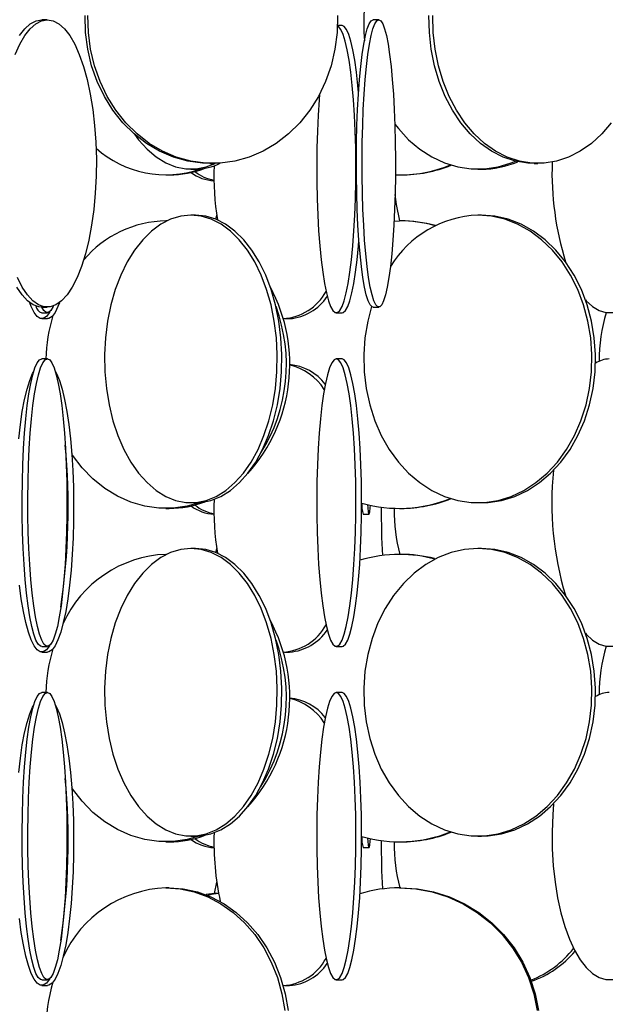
# Model space of a CAD drawing. Header units: millimetres. Extents: x 495 to 2657, y 518 to 2595.
# Tile 7 of 96: x 743 to 794, y 1685 to 1771. Entities that reach past the tile are written whole.
import ezdxf

# ---------------------------------------------------------------- set-up
doc = ezdxf.new("R2010")
doc.units = ezdxf.units.MM

msp = doc.modelspace()

# ---------------------------------------------------------------- linework, layer by layer
at = {"color": 7, "linetype": 'Continuous', "lineweight": 25}
for p, q in [((744.906, 1770.548), (744.436, 1770.548)), ((770.55, 1770.048), (770.16, 1770.048)), ((773.747, 1770.548), (773.25, 1770.548)), ((759.059, 1758.048), (759.307, 1758.048)), ((787.253, 1758.048), (787.594, 1758.048)), ((757.407, 1757.548), (757.807, 1757.548)), ((782.368, 1757.548), (782.671, 1757.548)), ((755.233, 1757.048), (755.507, 1757.048)), ((775.547, 1757.048), (775.669, 1757.048)), ((755.303, 1753.048), (755.233, 1753.048)), ((757.807, 1753.548), (757.407, 1753.548)), ((759.586, 1753.193), (759.652, 1753.549)), ((775.076, 1753.039), (775.547, 1753.048)), ((775.669, 1753.048), (775.547, 1753.048)), ((782.671, 1753.548), (782.368, 1753.548)), ((744.436, 1745.548), (744.906, 1745.548)), ((773.25, 1745.548), (773.747, 1745.548)), ((744.424, 1745.048), (744.919, 1745.048)), ((744.426, 1744.548), (744.917, 1744.548)), ((765.559, 1744.548), (765.994, 1744.548)), ((770.054, 1745.048), (770.55, 1745.048)), ((744.919, 1741.048), (744.424, 1741.048)), ((770.55, 1741.048), (770.054, 1741.048)), ((765.994, 1740.548), (765.971, 1740.548)), ((755.233, 1728.048), (755.507, 1728.048)), ((757.407, 1728.548), (757.807, 1728.548)), ((775.547, 1728.048), (775.669, 1728.048)), ((782.368, 1728.548), (782.671, 1728.548)), ((772.402, 1727.548), (772.902, 1727.548)), ((755.303, 1724.048), (755.233, 1724.048)), ((757.807, 1724.548), (757.407, 1724.548)), ((759.586, 1724.193), (759.652, 1724.549)), ((775.669, 1724.048), (775.547, 1724.048)), ((782.671, 1724.548), (782.368, 1724.548)), ((744.424, 1716.048), (744.919, 1716.048)), ((770.054, 1716.048), (770.55, 1716.048)), ((744.426, 1715.548), (744.917, 1715.548)), ((765.559, 1715.548), (765.994, 1715.548)), ((744.919, 1712.048), (744.424, 1712.048)), ((770.55, 1712.048), (770.054, 1712.048)), ((765.994, 1711.548), (765.971, 1711.548)), ((755.233, 1699.048), (755.507, 1699.048)), ((757.407, 1699.548), (757.807, 1699.548)), ((775.547, 1699.048), (775.669, 1699.048)), ((782.368, 1699.548), (782.671, 1699.548)), ((772.402, 1698.548), (772.902, 1698.548)), ((759.447, 1694.548), (759.652, 1695.549)), ((755.507, 1695.048), (755.233, 1695.048)), ((775.669, 1695.048), (775.547, 1695.048)), ((759.818, 1694.548), (759.458, 1694.548)), ((744.424, 1687.048), (744.919, 1687.048)), ((770.054, 1687.048), (770.55, 1687.048)), ((744.426, 1686.548), (744.917, 1686.548)), ((765.559, 1686.548), (765.994, 1686.548))]:
    msp.add_line(p, q, dxfattribs=at)
at = {"color": 7, "linetype": 'Continuous', "lineweight": 25, "flags": 128}
for points in [[(759.059, 1758.048), (758.416, 1758.07), (757.138, 1758.245), (755.887, 1758.593), (754.681, 1759.109), (753.536, 1759.785), (752.468, 1760.613), (751.493, 1761.58), (750.625, 1762.672), (749.874, 1763.876), (749.253, 1765.173), (748.769, 1766.545), (748.43, 1767.974), (748.24, 1769.438), (748.202, 1770.919)], [(770.164, 1770.919), (770.126, 1769.438), (769.936, 1767.974), (769.597, 1766.545), (769.113, 1765.173), (768.492, 1763.876), (767.741, 1762.672), (766.873, 1761.58), (765.898, 1760.613), (764.83, 1759.785), (763.685, 1759.109), (762.479, 1758.593), (761.228, 1758.245), (759.95, 1758.07), (758.663, 1758.07), (757.385, 1758.245), (756.134, 1758.593), (754.928, 1759.109), (753.783, 1759.785), (752.716, 1760.613), (751.741, 1761.58), (750.872, 1762.672), (750.122, 1763.876), (749.5, 1765.173), (749.017, 1766.545), (748.678, 1767.974), (748.488, 1769.438), (748.449, 1770.919)], [(787.253, 1758.048), (786.712, 1758.07), (785.636, 1758.245), (784.583, 1758.593), (783.568, 1759.109), (782.604, 1759.785), (781.706, 1760.613), (780.885, 1761.58), (780.154, 1762.672), (779.522, 1763.876), (778.999, 1765.173), (778.592, 1766.545), (778.307, 1767.974), (778.147, 1769.438), (778.115, 1770.919)], [(793.963, 1761.58), (793.142, 1760.613), (792.244, 1759.785), (791.28, 1759.109), (790.265, 1758.593), (789.212, 1758.245), (788.136, 1758.07), (787.053, 1758.07), (785.977, 1758.245), (784.924, 1758.593), (783.909, 1759.109), (782.945, 1759.785), (782.047, 1760.613), (781.226, 1761.58), (780.495, 1762.672), (779.863, 1763.876), (779.34, 1765.173), (778.933, 1766.545), (778.648, 1767.974), (778.488, 1769.438), (778.456, 1770.919)], [(742.115, 1767.517), (742.518, 1768.416), (742.954, 1769.169), (743.418, 1769.766), (743.902, 1770.199), (744.401, 1770.461), (744.906, 1770.548)], [(744.906, 1770.548), (745.412, 1770.461), (745.91, 1770.199), (746.395, 1769.766), (746.858, 1769.169), (747.295, 1768.416), (747.697, 1767.517), (748.061, 1766.486), (748.38, 1765.336), (748.65, 1764.083), (748.868, 1762.746), (749.03, 1761.343), (749.135, 1759.894), (749.18, 1758.419), (749.165, 1756.938), (749.09, 1755.474), (748.956, 1754.045), (748.766, 1752.673), (748.521, 1751.376), (748.226, 1750.172), (747.884, 1749.08), (747.501, 1748.113), (747.08, 1747.285), (746.63, 1746.609), (746.155, 1746.093), (745.663, 1745.745), (745.16, 1745.57), (744.653, 1745.57), (744.15, 1745.745), (743.658, 1746.093), (743.183, 1746.609), (742.732, 1747.285), (742.312, 1748.113)], [(742.484, 1769.169), (742.948, 1769.766), (743.432, 1770.199), (743.931, 1770.461), (744.436, 1770.548)], [(768.603, 1764.084), (768.564, 1763.583), (768.477, 1762.246), (768.413, 1760.843), (768.371, 1759.394), (768.353, 1757.919), (768.359, 1756.438), (768.389, 1754.974), (768.442, 1753.545), (768.518, 1752.173), (768.615, 1750.876), (768.733, 1749.672), (768.869, 1748.58), (769.022, 1747.613), (769.189, 1746.785), (769.368, 1746.109), (769.557, 1745.593), (769.753, 1745.245), (769.954, 1745.07), (770.155, 1745.07), (770.355, 1745.245), (770.551, 1745.593), (770.741, 1746.109), (770.92, 1746.785), (771.087, 1747.613), (771.24, 1748.58), (771.376, 1749.672), (771.494, 1750.876), (771.591, 1752.173), (771.667, 1753.545), (771.72, 1754.974), (771.75, 1756.438), (771.756, 1757.919), (771.738, 1759.394), (771.696, 1760.843), (771.632, 1762.246), (771.545, 1763.583), (771.437, 1764.836), (771.31, 1765.986), (771.166, 1767.017), (771.005, 1767.916), (770.832, 1768.669), (770.647, 1769.266), (770.454, 1769.699), (770.256, 1769.961), (770.159, 1770.025)], [(771.989, 1764.227), (771.933, 1764.836), (771.806, 1765.986), (771.661, 1767.017), (771.501, 1767.916), (771.327, 1768.669), (771.142, 1769.266), (770.95, 1769.699), (770.751, 1769.961), (770.55, 1770.048)], [(773.25, 1745.548), (773.164, 1745.57), (772.993, 1745.745), (772.826, 1746.093), (772.665, 1746.609), (772.512, 1747.285), (772.369, 1748.113), (772.239, 1749.08), (772.123, 1750.172), (772.023, 1751.376), (771.94, 1752.673), (771.875, 1754.045), (771.83, 1755.474), (771.805, 1756.938), (771.8, 1758.419), (771.815, 1759.894), (771.85, 1761.343), (771.905, 1762.746), (771.979, 1764.083), (772.071, 1765.336), (772.179, 1766.486), (772.303, 1767.517), (772.439, 1768.416), (772.587, 1769.169), (772.745, 1769.766), (772.909, 1770.199), (773.078, 1770.461), (773.25, 1770.548)], [(773.747, 1770.548), (773.918, 1770.461), (774.088, 1770.199), (774.252, 1769.766), (774.409, 1769.169), (774.557, 1768.416), (774.694, 1767.517), (774.817, 1766.486), (774.926, 1765.336), (775.017, 1764.083), (775.091, 1762.746), (775.147, 1761.343), (775.182, 1759.894), (775.197, 1758.419), (775.192, 1756.938), (775.167, 1755.474), (775.121, 1754.045), (775.057, 1752.673), (774.974, 1751.376), (774.874, 1750.172), (774.757, 1749.08), (774.627, 1748.113), (774.485, 1747.285), (774.332, 1746.609), (774.17, 1746.093), (774.003, 1745.745), (773.833, 1745.57), (773.661, 1745.57), (773.49, 1745.745), (773.323, 1746.093), (773.162, 1746.609), (773.009, 1747.285), (772.866, 1748.113), (772.736, 1749.08), (772.62, 1750.172), (772.52, 1751.376), (772.437, 1752.673), (772.372, 1754.045), (772.327, 1755.474), (772.301, 1756.938), (772.296, 1758.419), (772.311, 1759.894), (772.347, 1761.343), (772.402, 1762.746), (772.476, 1764.083), (772.568, 1765.336), (772.676, 1766.486), (772.799, 1767.517), (772.936, 1768.416), (773.084, 1769.169), (773.241, 1769.766), (773.406, 1770.199), (773.575, 1770.461), (773.747, 1770.548)], [(775.142, 1761.472), (775.45, 1761.08), (776.341, 1760.113), (777.317, 1759.285), (778.364, 1758.609), (779.467, 1758.093), (780.611, 1757.745), (781.779, 1757.57), (782.956, 1757.57), (784.124, 1757.745), (785.268, 1758.093), (785.637, 1758.245)], [(752.494, 1760.59), (752.847, 1760.113), (753.586, 1759.285), (754.378, 1758.609), (755.213, 1758.093), (756.078, 1757.745), (756.962, 1757.57), (757.853, 1757.57), (758.737, 1757.745), (759.517, 1758.051)], [(775.568, 1753.048), (775.277, 1754.474), (775.164, 1755.347)], [(757.407, 1753.548), (756.519, 1753.461), (755.642, 1753.199), (754.791, 1752.766), (753.976, 1752.169), (753.209, 1751.416), (752.501, 1750.517), (751.862, 1749.486), (751.301, 1748.336), (750.826, 1747.083), (750.443, 1745.746), (750.158, 1744.343), (749.975, 1742.894), (749.895, 1741.419), (749.922, 1739.938), (750.053, 1738.474), (750.288, 1737.045), (750.623, 1735.673), (751.053, 1734.376), (751.572, 1733.172), (752.173, 1732.08), (752.847, 1731.113), (753.586, 1730.285), (754.378, 1729.609), (755.213, 1729.093), (756.078, 1728.745), (756.962, 1728.57), (757.853, 1728.57), (758.737, 1728.745), (759.602, 1729.093), (760.437, 1729.609), (761.229, 1730.285), (761.968, 1731.113), (762.642, 1732.08), (763.243, 1733.172), (763.762, 1734.376), (764.192, 1735.673), (764.527, 1737.045), (764.762, 1738.474), (764.893, 1739.938), (764.919, 1741.419), (764.84, 1742.894), (764.657, 1744.343), (764.372, 1745.746), (763.989, 1747.083), (763.513, 1748.336), (762.952, 1749.486), (762.314, 1750.517), (761.606, 1751.416), (760.839, 1752.169), (760.024, 1752.766), (759.173, 1753.199), (758.296, 1753.461), (757.407, 1753.548)], [(757.807, 1728.548), (758.252, 1728.57), (759.136, 1728.745), (760.002, 1729.093), (760.837, 1729.609), (761.629, 1730.285), (762.367, 1731.113), (763.042, 1732.08), (763.643, 1733.172), (764.162, 1734.376), (764.592, 1735.673), (764.926, 1737.045), (765.161, 1738.474), (765.293, 1739.938), (765.319, 1741.419), (765.24, 1742.894), (765.056, 1744.343), (764.771, 1745.746), (764.388, 1747.083), (763.913, 1748.336), (763.352, 1749.486), (762.713, 1750.517), (762.005, 1751.416), (761.239, 1752.169), (760.424, 1752.766), (759.572, 1753.199), (758.696, 1753.461), (757.807, 1753.548)], [(773.118, 1745.6), (772.787, 1744.343), (772.545, 1742.894), (772.441, 1741.419), (772.475, 1739.938), (772.649, 1738.474), (772.959, 1737.045), (773.402, 1735.673), (773.97, 1734.376), (774.656, 1733.172), (775.45, 1732.08), (776.341, 1731.113), (777.317, 1730.285), (778.364, 1729.609), (779.467, 1729.093), (780.611, 1728.745), (781.779, 1728.57), (782.956, 1728.57), (784.124, 1728.745), (785.268, 1729.093), (786.371, 1729.609), (787.418, 1730.285), (788.394, 1731.113), (789.285, 1732.08), (790.08, 1733.172), (790.766, 1734.376), (791.334, 1735.673), (791.776, 1737.045), (792.086, 1738.474), (792.26, 1739.938), (792.295, 1741.419), (792.19, 1742.894), (791.948, 1744.343), (791.571, 1745.746), (791.065, 1747.083), (790.437, 1748.336), (789.695, 1749.486), (788.851, 1750.517), (787.916, 1751.416), (786.903, 1752.169), (785.826, 1752.766), (784.7, 1753.199), (783.542, 1753.461), (782.368, 1753.548), (782.368, 1753.548)], [(782.671, 1728.548), (783.26, 1728.57), (784.428, 1728.745), (785.572, 1729.093), (786.675, 1729.609), (787.722, 1730.285), (788.698, 1731.113), (789.589, 1732.08), (790.383, 1733.172), (791.069, 1734.376), (791.637, 1735.673), (792.08, 1737.045), (792.39, 1738.474), (792.563, 1739.938), (792.598, 1741.419), (792.494, 1742.894), (792.252, 1744.343), (791.875, 1745.746), (791.369, 1747.083), (790.74, 1748.336), (789.999, 1749.486), (789.155, 1750.517), (788.219, 1751.416), (787.206, 1752.169), (786.129, 1752.766), (785.004, 1753.199), (783.846, 1753.461), (782.671, 1753.548)], [(770.55, 1745.048), (770.651, 1745.07), (770.851, 1745.245), (771.047, 1745.593), (771.236, 1746.109), (771.415, 1746.785), (771.583, 1747.613), (771.735, 1748.58), (771.871, 1749.672), (771.989, 1750.876), (772.026, 1751.33)], [(744.436, 1745.548), (744.183, 1745.57), (743.68, 1745.745), (743.188, 1746.093), (742.713, 1746.609), (742.262, 1747.285)], [(791.724, 1746.189), (791.795, 1746.109), (792.348, 1745.593), (792.922, 1745.245), (793.508, 1745.07), (794.098, 1745.07)], [(745.117, 1745.133), (745.094, 1745.093), (744.83, 1744.745), (744.561, 1744.57), (744.29, 1744.57), (744.021, 1744.745), (743.758, 1745.093), (743.504, 1745.609), (743.378, 1745.938)], [(745.439, 1745.646), (745.416, 1745.593), (745.22, 1745.245), (745.02, 1745.07), (744.818, 1745.07), (744.618, 1745.245), (744.442, 1745.548)], [(745.965, 1745.938), (745.839, 1745.609), (745.585, 1745.093), (745.322, 1744.745), (745.053, 1744.57), (744.917, 1744.548)], [(744.424, 1716.048), (744.323, 1716.07), (744.123, 1716.245), (743.927, 1716.593), (743.738, 1717.109), (743.558, 1717.785), (743.391, 1718.613), (743.238, 1719.58), (743.102, 1720.672), (742.984, 1721.876), (742.887, 1723.173), (742.811, 1724.545), (742.758, 1725.974), (742.728, 1727.438), (742.722, 1728.919), (742.74, 1730.394), (742.782, 1731.843), (742.846, 1733.246), (742.933, 1734.583), (743.041, 1735.836), (743.168, 1736.986), (743.313, 1738.017), (743.473, 1738.916), (743.646, 1739.669), (743.831, 1740.266), (744.024, 1740.699), (744.222, 1740.961), (744.424, 1741.048), (744.424, 1741.048)], [(744.919, 1741.048), (745.12, 1740.961), (745.319, 1740.699), (745.512, 1740.266), (745.696, 1739.669), (745.87, 1738.916), (746.03, 1738.017), (746.175, 1736.986), (746.302, 1735.836), (746.41, 1734.583), (746.496, 1733.246), (746.561, 1731.843), (746.602, 1730.394), (746.62, 1728.919), (746.614, 1727.438), (746.585, 1725.974), (746.531, 1724.545), (746.456, 1723.173), (746.358, 1721.876), (746.241, 1720.672), (746.105, 1719.58), (745.952, 1718.613), (745.785, 1717.785), (745.605, 1717.109), (745.416, 1716.593), (745.22, 1716.245), (745.02, 1716.07), (744.818, 1716.07), (744.618, 1716.245), (744.422, 1716.593), (744.233, 1717.109), (744.053, 1717.785), (743.886, 1718.613), (743.733, 1719.58), (743.597, 1720.672), (743.48, 1721.876), (743.382, 1723.173), (743.307, 1724.545), (743.253, 1725.974), (743.224, 1727.438), (743.218, 1728.919), (743.236, 1730.394), (743.277, 1731.843), (743.342, 1733.246), (743.428, 1734.583), (743.536, 1735.836), (743.663, 1736.986), (743.808, 1738.017), (743.968, 1738.916), (744.142, 1739.669), (744.326, 1740.266), (744.519, 1740.699), (744.718, 1740.961), (744.919, 1741.048)], [(770.054, 1741.048), (769.853, 1740.961), (769.655, 1740.699), (769.462, 1740.266), (769.277, 1739.669), (769.104, 1738.916), (768.943, 1738.017), (768.799, 1736.986), (768.671, 1735.836), (768.564, 1734.583), (768.477, 1733.246), (768.413, 1731.843), (768.371, 1730.394), (768.353, 1728.919), (768.359, 1727.438), (768.389, 1725.974), (768.442, 1724.545), (768.518, 1723.173), (768.615, 1721.876), (768.733, 1720.672), (768.869, 1719.58), (769.022, 1718.613), (769.189, 1717.785), (769.368, 1717.109), (769.557, 1716.593), (769.753, 1716.245), (769.954, 1716.07), (770.155, 1716.07), (770.355, 1716.245), (770.551, 1716.593), (770.741, 1717.109), (770.92, 1717.785), (771.087, 1718.613), (771.24, 1719.58), (771.376, 1720.672), (771.494, 1721.876), (771.591, 1723.173), (771.667, 1724.545), (771.72, 1725.974), (771.75, 1727.438), (771.756, 1728.919), (771.738, 1730.394), (771.696, 1731.843), (771.632, 1733.246), (771.545, 1734.583), (771.437, 1735.836), (771.31, 1736.986), (771.166, 1738.017), (771.005, 1738.916), (770.832, 1739.669), (770.647, 1740.266), (770.454, 1740.699), (770.256, 1740.961), (770.054, 1741.048)], [(770.55, 1716.048), (770.651, 1716.07), (770.851, 1716.245), (771.047, 1716.593), (771.236, 1717.109), (771.415, 1717.785), (771.583, 1718.613), (771.735, 1719.58), (771.871, 1720.672), (771.989, 1721.876), (772.086, 1723.173), (772.162, 1724.545), (772.215, 1725.974), (772.245, 1727.438), (772.251, 1728.919), (772.233, 1730.394), (772.192, 1731.843), (772.127, 1733.246), (772.04, 1734.583), (771.933, 1735.836), (771.806, 1736.986), (771.661, 1738.017), (771.501, 1738.916), (771.327, 1739.669), (771.142, 1740.266), (770.95, 1740.699), (770.751, 1740.961), (770.55, 1741.048), (770.55, 1741.048)], [(742.423, 1734.083), (742.567, 1735.336), (742.738, 1736.486), (742.933, 1737.517), (743.148, 1738.416), (743.381, 1739.169), (743.629, 1739.766), (743.726, 1739.948)], [(745.617, 1739.948), (745.714, 1739.766), (745.962, 1739.169), (746.195, 1738.416), (746.41, 1737.517), (746.605, 1736.486), (746.775, 1735.336), (746.92, 1734.083), (747.037, 1732.746), (747.123, 1731.343), (747.179, 1729.894), (747.203, 1728.419), (747.195, 1726.938), (747.155, 1725.474), (747.084, 1724.045), (746.982, 1722.673), (746.851, 1721.376), (746.693, 1720.172), (746.51, 1719.08), (746.305, 1718.113), (746.08, 1717.285), (745.839, 1716.609), (745.585, 1716.093), (745.322, 1715.745), (745.053, 1715.57), (744.917, 1715.548)], [(758.216, 1728.567), (757.084, 1728.245), (755.853, 1728.07), (754.613, 1728.07), (753.382, 1728.245), (752.177, 1728.593), (751.015, 1729.109), (749.912, 1729.785), (748.883, 1730.613), (747.944, 1731.58), (747.107, 1732.672), (747.034, 1732.782)], [(772.774, 1728.38), (772.798, 1728.093), (772.839, 1727.745), (772.881, 1727.57), (772.923, 1727.57), (772.965, 1727.745), (773.006, 1728.093), (773.025, 1728.322)], [(757.407, 1724.548), (756.519, 1724.461), (755.642, 1724.199), (754.791, 1723.766), (753.976, 1723.169), (753.209, 1722.416), (752.501, 1721.517), (751.862, 1720.486), (751.301, 1719.336), (750.826, 1718.083), (750.443, 1716.746), (750.158, 1715.343), (749.975, 1713.894), (749.895, 1712.419), (749.922, 1710.938), (750.053, 1709.474), (750.288, 1708.045), (750.623, 1706.673), (751.053, 1705.376), (751.572, 1704.172), (752.173, 1703.08), (752.847, 1702.113), (753.586, 1701.285), (754.378, 1700.609), (755.213, 1700.093), (756.078, 1699.745), (756.962, 1699.57), (757.853, 1699.57), (758.737, 1699.745), (759.602, 1700.093), (760.437, 1700.609), (761.229, 1701.285), (761.968, 1702.113), (762.642, 1703.08), (763.243, 1704.172), (763.762, 1705.376), (764.192, 1706.673), (764.527, 1708.045), (764.762, 1709.474), (764.893, 1710.938), (764.919, 1712.419), (764.84, 1713.894), (764.657, 1715.343), (764.372, 1716.746), (763.989, 1718.083), (763.513, 1719.336), (762.952, 1720.486), (762.314, 1721.517), (761.606, 1722.416), (760.839, 1723.169), (760.024, 1723.766), (759.173, 1724.199), (758.296, 1724.461), (757.407, 1724.548)], [(757.807, 1699.548), (758.252, 1699.57), (759.136, 1699.745), (760.002, 1700.093), (760.837, 1700.609), (761.629, 1701.285), (762.367, 1702.113), (763.042, 1703.08), (763.643, 1704.172), (764.162, 1705.376), (764.592, 1706.673), (764.926, 1708.045), (765.161, 1709.474), (765.293, 1710.938), (765.319, 1712.419), (765.24, 1713.894), (765.056, 1715.343), (764.771, 1716.746), (764.388, 1718.083), (763.913, 1719.336), (763.352, 1720.486), (762.713, 1721.517), (762.005, 1722.416), (761.239, 1723.169), (760.424, 1723.766), (759.572, 1724.199), (758.696, 1724.461), (757.807, 1724.548), (757.807, 1724.548)], [(782.368, 1724.548), (781.193, 1724.461), (780.035, 1724.199), (778.91, 1723.766), (777.833, 1723.169), (776.819, 1722.416), (775.884, 1721.517), (775.04, 1720.486), (774.298, 1719.336), (773.67, 1718.083), (773.164, 1716.746), (772.787, 1715.343), (772.545, 1713.894), (772.441, 1712.419), (772.475, 1710.938), (772.649, 1709.474), (772.959, 1708.045), (773.402, 1706.673), (773.97, 1705.376), (774.656, 1704.172), (775.45, 1703.08), (776.341, 1702.113), (777.317, 1701.285), (778.364, 1700.609), (779.467, 1700.093), (780.611, 1699.745), (781.779, 1699.57), (782.956, 1699.57), (784.124, 1699.745), (785.268, 1700.093), (786.371, 1700.609), (787.418, 1701.285), (788.394, 1702.113), (789.285, 1703.08), (790.08, 1704.172), (790.766, 1705.376), (791.334, 1706.673), (791.776, 1708.045), (792.086, 1709.474), (792.26, 1710.938), (792.295, 1712.419), (792.19, 1713.894), (791.948, 1715.343), (791.571, 1716.746), (791.065, 1718.083), (790.437, 1719.336), (789.695, 1720.486), (788.851, 1721.517), (787.916, 1722.416), (786.903, 1723.169), (785.826, 1723.766), (784.7, 1724.199), (783.542, 1724.461), (782.368, 1724.548)], [(782.671, 1699.548), (783.26, 1699.57), (784.428, 1699.745), (785.572, 1700.093), (786.675, 1700.609), (787.722, 1701.285), (788.698, 1702.113), (789.589, 1703.08), (790.383, 1704.172), (791.069, 1705.376), (791.637, 1706.673), (792.08, 1708.045), (792.39, 1709.474), (792.563, 1710.938), (792.598, 1712.419), (792.494, 1713.894), (792.252, 1715.343), (791.875, 1716.746), (791.369, 1718.083), (790.74, 1719.336), (789.999, 1720.486), (789.155, 1721.517), (788.219, 1722.416), (787.206, 1723.169), (786.129, 1723.766), (785.004, 1724.199), (783.846, 1724.461), (782.671, 1724.548), (782.671, 1724.548)], [(745.117, 1716.133), (745.094, 1716.093), (744.83, 1715.745), (744.561, 1715.57), (744.29, 1715.57), (744.021, 1715.745), (743.758, 1716.093), (743.504, 1716.609), (743.263, 1717.285), (743.038, 1718.113), (742.833, 1719.08), (742.65, 1720.172), (742.492, 1721.376)], [(791.724, 1717.189), (791.795, 1717.109), (792.348, 1716.593), (792.922, 1716.245), (793.508, 1716.07), (794.098, 1716.07)], [(744.424, 1687.048), (744.323, 1687.07), (744.123, 1687.245), (743.927, 1687.593), (743.738, 1688.109), (743.558, 1688.785), (743.391, 1689.613), (743.238, 1690.58), (743.102, 1691.672), (742.984, 1692.876), (742.887, 1694.173), (742.811, 1695.545), (742.758, 1696.974), (742.728, 1698.438), (742.722, 1699.919), (742.74, 1701.394), (742.782, 1702.843), (742.846, 1704.246), (742.933, 1705.583), (743.041, 1706.836), (743.168, 1707.986), (743.313, 1709.017), (743.473, 1709.916), (743.646, 1710.669), (743.831, 1711.266), (744.024, 1711.699), (744.222, 1711.961), (744.424, 1712.048)], [(744.919, 1712.048), (745.12, 1711.961), (745.319, 1711.699), (745.512, 1711.266), (745.696, 1710.669), (745.87, 1709.916), (746.03, 1709.017), (746.175, 1707.986), (746.302, 1706.836), (746.41, 1705.583), (746.496, 1704.246), (746.561, 1702.843), (746.602, 1701.394), (746.62, 1699.919), (746.614, 1698.438), (746.585, 1696.974), (746.531, 1695.545), (746.456, 1694.173), (746.358, 1692.876), (746.241, 1691.672), (746.105, 1690.58), (745.952, 1689.613), (745.785, 1688.785), (745.605, 1688.109), (745.416, 1687.593), (745.22, 1687.245), (745.02, 1687.07), (744.818, 1687.07), (744.618, 1687.245), (744.422, 1687.593), (744.233, 1688.109), (744.053, 1688.785), (743.886, 1689.613), (743.733, 1690.58), (743.597, 1691.672), (743.48, 1692.876), (743.382, 1694.173), (743.307, 1695.545), (743.253, 1696.974), (743.224, 1698.438), (743.218, 1699.919), (743.236, 1701.394), (743.277, 1702.843), (743.342, 1704.246), (743.428, 1705.583), (743.536, 1706.836), (743.663, 1707.986), (743.808, 1709.017), (743.968, 1709.916), (744.142, 1710.669), (744.326, 1711.266), (744.519, 1711.699), (744.718, 1711.961), (744.919, 1712.048)], [(770.054, 1712.048), (769.853, 1711.961), (769.655, 1711.699), (769.462, 1711.266), (769.277, 1710.669), (769.104, 1709.916), (768.943, 1709.017), (768.799, 1707.986), (768.671, 1706.836), (768.564, 1705.583), (768.477, 1704.246), (768.413, 1702.843), (768.371, 1701.394), (768.353, 1699.919), (768.359, 1698.438), (768.389, 1696.974), (768.442, 1695.545), (768.518, 1694.173), (768.615, 1692.876), (768.733, 1691.672), (768.869, 1690.58), (769.022, 1689.613), (769.189, 1688.785), (769.368, 1688.109), (769.557, 1687.593), (769.753, 1687.245), (769.954, 1687.07), (770.155, 1687.07), (770.355, 1687.245), (770.551, 1687.593), (770.741, 1688.109), (770.92, 1688.785), (771.087, 1689.613), (771.24, 1690.58), (771.376, 1691.672), (771.494, 1692.876), (771.591, 1694.173), (771.667, 1695.545), (771.72, 1696.974), (771.75, 1698.438), (771.756, 1699.919), (771.738, 1701.394), (771.696, 1702.843), (771.632, 1704.246), (771.545, 1705.583), (771.437, 1706.836), (771.31, 1707.986), (771.166, 1709.017), (771.005, 1709.916), (770.832, 1710.669), (770.647, 1711.266), (770.454, 1711.699), (770.256, 1711.961), (770.054, 1712.048)], [(770.55, 1687.048), (770.651, 1687.07), (770.851, 1687.245), (771.047, 1687.593), (771.236, 1688.109), (771.415, 1688.785), (771.583, 1689.613), (771.735, 1690.58), (771.871, 1691.672), (771.989, 1692.876), (772.086, 1694.173), (772.162, 1695.545), (772.215, 1696.974), (772.245, 1698.438), (772.251, 1699.919), (772.233, 1701.394), (772.192, 1702.843), (772.127, 1704.246), (772.04, 1705.583), (771.933, 1706.836), (771.806, 1707.986), (771.661, 1709.017), (771.501, 1709.916), (771.327, 1710.669), (771.142, 1711.266), (770.95, 1711.699), (770.751, 1711.961), (770.55, 1712.048)], [(742.423, 1705.083), (742.567, 1706.336), (742.738, 1707.486), (742.933, 1708.517), (743.148, 1709.416), (743.381, 1710.169), (743.629, 1710.766), (743.726, 1710.948)], [(745.617, 1710.948), (745.714, 1710.766), (745.962, 1710.169), (746.195, 1709.416), (746.41, 1708.517), (746.605, 1707.486), (746.775, 1706.336), (746.92, 1705.083), (747.037, 1703.746), (747.123, 1702.343), (747.179, 1700.894), (747.203, 1699.419), (747.195, 1697.938), (747.155, 1696.474), (747.084, 1695.045), (746.982, 1693.673), (746.851, 1692.376), (746.693, 1691.172), (746.51, 1690.08), (746.305, 1689.113), (746.08, 1688.285), (745.839, 1687.609), (745.585, 1687.093), (745.322, 1686.745), (745.053, 1686.57), (744.917, 1686.548)], [(758.216, 1699.567), (757.084, 1699.245), (755.853, 1699.07), (754.613, 1699.07), (753.382, 1699.245), (752.177, 1699.593), (751.015, 1700.109), (749.912, 1700.785), (748.883, 1701.613), (747.944, 1702.58), (747.107, 1703.672), (747.034, 1703.782)], [(788.951, 1702.364), (788.877, 1701.394), (788.825, 1699.919), (788.842, 1698.438), (788.929, 1696.974), (789.085, 1695.545), (789.307, 1694.173), (789.591, 1692.876), (789.935, 1691.672), (790.334, 1690.58), (790.781, 1689.613), (791.27, 1688.785), (791.795, 1688.109), (792.348, 1687.593), (792.922, 1687.245), (793.508, 1687.07), (794.098, 1687.07)], [(772.774, 1699.38), (772.798, 1699.093), (772.839, 1698.745), (772.881, 1698.57), (772.923, 1698.57), (772.965, 1698.745), (773.006, 1699.093), (773.025, 1699.322)], [(755.233, 1695.048), (756.471, 1694.961), (757.691, 1694.699), (758.877, 1694.266), (760.012, 1693.669), (761.079, 1692.916), (762.065, 1692.017), (762.954, 1690.986), (763.736, 1689.836), (764.397, 1688.583), (764.931, 1687.246), (765.328, 1685.843), (765.583, 1684.394)], [(755.507, 1695.048), (756.744, 1694.961), (757.965, 1694.699), (759.151, 1694.266), (760.285, 1693.669), (761.353, 1692.916), (762.338, 1692.017), (763.228, 1690.986), (764.009, 1689.836), (764.671, 1688.583), (765.204, 1687.246), (765.601, 1685.843), (765.857, 1684.394)], [(775.547, 1695.048), (776.98, 1694.961), (778.393, 1694.699), (779.766, 1694.266), (781.08, 1693.669), (782.316, 1692.916), (783.457, 1692.017), (784.487, 1690.986), (785.392, 1689.836), (786.158, 1688.583), (786.776, 1687.246), (787.236, 1685.843), (787.531, 1684.394)], [(775.669, 1695.048), (777.102, 1694.961), (778.516, 1694.699), (779.889, 1694.266), (781.203, 1693.669), (782.439, 1692.916), (783.58, 1692.017), (784.61, 1690.986), (785.515, 1689.836), (786.281, 1688.583), (786.898, 1687.246), (787.358, 1685.843), (787.654, 1684.394)], [(759.458, 1694.548), (758.734, 1694.461), (758.7, 1694.452)], [(759.819, 1694.547), (759.17, 1694.461), (758.887, 1694.378)], [(745.117, 1687.133), (745.094, 1687.093), (744.83, 1686.745), (744.561, 1686.57), (744.29, 1686.57), (744.021, 1686.745), (743.758, 1687.093), (743.504, 1687.609), (743.263, 1688.285), (743.038, 1689.113), (742.833, 1690.08), (742.65, 1691.172), (742.492, 1692.376)]]:
    msp.add_lwpolyline(points, dxfattribs=at)
at = {"color": 7, "linetype": 'Continuous', "lineweight": 25}
for centre, radius, start, end in [((787.947, 1770.049), 15.511, 162.93804, 184.94162), ((755.224, 1766.187), 9.124, 228.32939, 289.1431), ((757.782, 1762.335), 4.787, 270.29561, 297.01971), ((782.649, 1765.67), 8.121, 270.16029, 293.1033), ((815.195, 1757.295), 26.38, 178.11596, 197.20844), ((755.491, 1765.983), 8.934, 270.10251, 290.76952), ((759.544, 1760.059), 3.513, 232.83634, 267.8233), ((760.091, 1760.297), 3.771, 231.65149, 259.60121), ((784.204, 1757.043), 24.798, 178.15936, 189.05665), ((775.544, 1768.838), 11.79, 268.29705, 292.1044), ((775.666, 1768.84), 11.792, 270.01819, 291.82614), ((755.397, 1743.435), 9.615, 90.97858, 139.56215), ((782.741, 1744.198), 9.358, 92.28685, 148.55394), ((775.545, 1741.274), 11.774, 74.75954, 89.99025), ((775.667, 1741.275), 11.773, 75.16297, 89.99064), ((751.853, 1740.586), 14.154, 317.88835, 28.28514), ((765.169, 1749.093), 4.548, 273.16795, 331.35263), ((765.626, 1748.933), 4.4, 274.80318, 325.86245), ((744.753, 1745.86), 0.876, 194.16737, 247.8974), ((751.254, 1740.566), 14.456, 327.8182, 20.34526), ((759.411, 1740.574), 14.641, 163.08517, 178.14155), ((806.296, 1741.053), 13.375, 162.54073, 180.86301), ((793.865, 1738.705), 2.344, 91.528, 122.71376), ((764.914, 1735.771), 4.865, 32.73105, 77.45173), ((765.648, 1736.245), 4.317, 37.12879, 85.40157), ((688.296, 1728.117), 58.436, 351.48968, 5.34471), ((816.06, 1728.482), 27.262, 173.93177, 197.04484), ((775.547, 1739.825), 11.776, 253.81565, 292.11252), ((775.666, 1739.84), 11.792, 270.01819, 291.82614), ((755.491, 1736.983), 8.934, 270.10251, 290.76952), ((759.544, 1731.059), 3.513, 232.83634, 267.8233), ((760.091, 1731.297), 3.771, 231.65149, 259.60121), ((784.204, 1728.043), 24.798, 178.15936, 189.05665), ((774.759, 1728.376), 2.499, 176.79936, 199.34509), ((837.916, 1727.539), 63.952, 179.44853, 183.21344), ((791.453, 1728.031), 16.376, 180.15678, 194.07639), ((755.637, 1713.787), 10.269, 92.25319, 155.60878), ((775.549, 1712.27), 11.778, 90.01155, 106.98202), ((775.545, 1712.274), 11.774, 74.75954, 89.99025), ((775.667, 1712.276), 11.772, 75.55889, 89.99103), ((751.853, 1711.586), 14.154, 317.88835, 28.28514), ((765.169, 1720.093), 4.548, 273.16795, 331.35263), ((765.626, 1719.933), 4.4, 274.80318, 325.86245), ((751.254, 1711.566), 14.456, 327.8182, 20.34526), ((806.296, 1712.053), 13.375, 162.54073, 180.86301), ((759.411, 1711.574), 14.641, 163.08517, 178.14155), ((793.865, 1709.705), 2.344, 91.528, 122.71376), ((764.914, 1706.771), 4.865, 32.73105, 77.45173), ((765.648, 1707.245), 4.317, 37.12879, 85.40157), ((688.296, 1699.117), 58.436, 351.48968, 5.34471), ((783.644, 1699.024), 24.24, 178.07353, 192.30215), ((775.547, 1710.825), 11.776, 253.81565, 292.11252), ((775.666, 1710.84), 11.792, 270.01819, 291.82614), ((755.491, 1707.983), 8.934, 270.10251, 290.76952), ((759.544, 1702.059), 3.513, 232.83634, 267.8233), ((760.091, 1702.297), 3.771, 231.65149, 259.60121), ((774.759, 1699.376), 2.499, 176.79936, 199.34509), ((837.916, 1698.539), 63.952, 179.44853, 183.21344), ((791.453, 1699.031), 16.376, 180.15678, 194.07639), ((755.637, 1684.787), 10.269, 92.25319, 155.60878), ((775.549, 1683.27), 11.778, 90.01155, 106.98202), ((783.705, 1695.339), 8.938, 291.516, 321.48287), ((784.12, 1695.218), 8.791, 289.27382, 319.69164), ((765.169, 1691.093), 4.548, 273.16795, 331.35263), ((765.626, 1690.933), 4.4, 274.80318, 325.86245), ((759.475, 1682.562), 14.706, 163.11361, 180.05189)]:
    msp.add_arc(centre, radius, start, end, dxfattribs=at)

doc.saveas('drawing.dxf')
